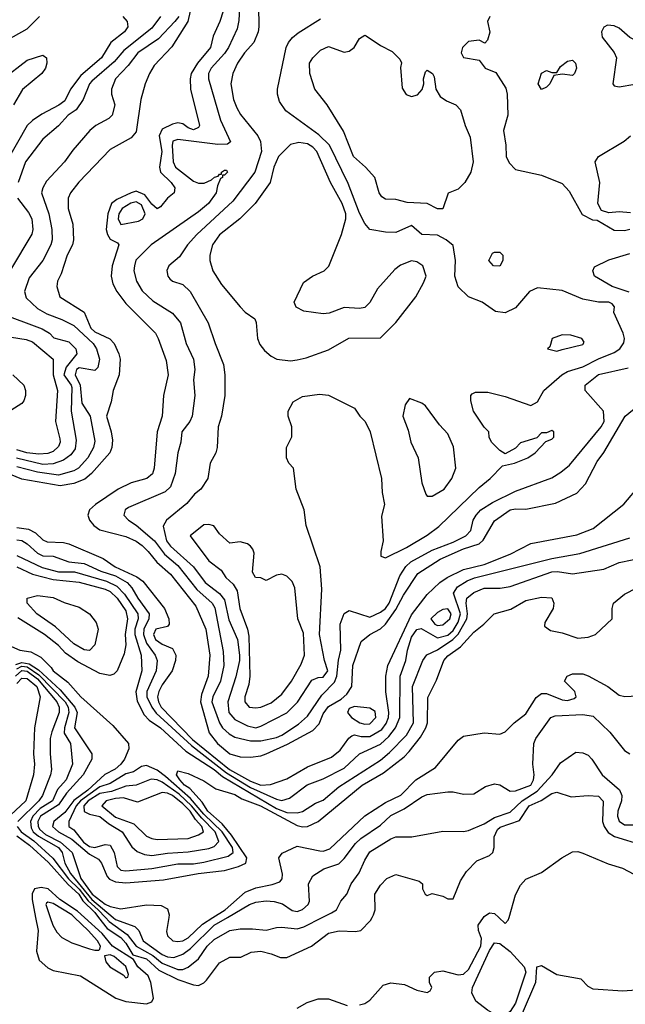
# Model space of a CAD drawing. Header units: inches. Extents: x 1793402 to 1900366, y 320852 to 470679.
# Tile 144 of 256: x 1814761 to 1817093, y 399666 to 403457. Entities that reach past the tile are written whole.
import ezdxf

# ---------------------------------------------------------------- set-up
doc = ezdxf.new("R2010")
doc.units = ezdxf.units.IN
doc.header["$MEASUREMENT"] = 0
doc.layers.add('B8319', color=7, linetype='Continuous')
doc.layers.add('B8410', color=7, linetype='Continuous')

msp = doc.modelspace()

# ---------------------------------------------------------------- linework, layer by layer
at = {"layer": 'B8319', "color": 4}
for points, elevation in [([(1814822.2, 400000), (1814831.8, 399950), (1814826, 399870), (1814836, 399836), (1814870, 399806), (1814890, 399796), (1814995.2, 399775.2), (1815131.3, 399690), (1815170, 399677.1), (1815250, 399668), (1815270, 399676), (1815277, 399690), (1815266.6, 399750), (1815255.6, 399775.6), (1815216.4, 399810), (1815198.9, 399838.9), (1815118.5, 399890), (1815078.5, 399938.5), (1815011.1, 400000)], 284), ([(1814878.6, 400000), (1814888.5, 399970), (1814904, 399944), (1814923.6, 399923.6), (1814962.3, 399902.3), (1815030, 399878.9), (1815050, 399874), (1815066, 399874), (1815070, 399878), (1815072.3, 399890), (1815060.4, 399910), (1815025, 399950), (1814972, 400000)], 288), ([(1815064.8, 400000), (1815097.7, 399957.7), (1815150, 399923.6), (1815170, 399901.5), (1815196.4, 399856.4), (1815250, 399840.6), (1815297.3, 399797.3), (1815370, 399761.3), (1815430, 399740.3), (1815450, 399738.4), (1815470, 399748), (1815481, 399759), (1815530, 399826), (1815570, 399846.8), (1815612.9, 399847.1), (1815652.9, 399867.1), (1815689.5, 399870.5), (1815730, 399860.7), (1815765.8, 399845.8), (1815790, 399845.5), (1815885.2, 399890), (1815950, 399939.3), (1815991.5, 399948.5), (1816053.8, 399946.2), (1816075.3, 399950), (1816111.5, 399988.5), (1816118, 400000)], 284), ([(1815091.4, 400000), (1815105.1, 399985.1), (1815175.2, 399935.2), (1815210, 399889.4), (1815273.6, 399853.6), (1815310, 399824.4), (1815370, 399800.2), (1815390, 399800.3), (1815410, 399808.5), (1815450, 399841.6), (1815483.5, 399890), (1815510, 399914.9), (1815570, 399950.4), (1815610, 399957), (1815657.1, 399957.1), (1815710, 399950.8), (1815750, 399962), (1815770, 399963), (1815830, 399957), (1815855.2, 399964.8), (1815925.9, 400000)], 288), ([(1815121.6, 400000), (1815130, 399992.9), (1815204.9, 399964.9), (1815219.3, 399950), (1815236.3, 399910), (1815310, 399857.6), (1815330, 399848.2), (1815354.1, 399845.9), (1815390, 399858.9), (1815419.1, 399880.9), (1815510, 399970.2), (1815560.8, 400000)], 292), ([(1815335.4, 400000), (1815326, 399946), (1815330.6, 399930), (1815350.4, 399910.4), (1815370, 399907.2), (1815390, 399910.3), (1815410, 399921.5), (1815464.9, 399975.1), (1815504.7, 400000)], 296), ([(1816070, 399664.2), (1816090, 399668.9), (1816110, 399682.4), (1816160.5, 399739.5), (1816190, 399748), (1816242.8, 399742.8), (1816290, 399720.7), (1816330, 399711.3), (1816342, 399718), (1816348.7, 399730), (1816339, 399750), (1816339, 399770), (1816358, 399790), (1816390, 399794.9), (1816450, 399779.5), (1816470, 399782.4), (1816490, 399800.5), (1816536.8, 399890), (1816539.3, 399919.3), (1816528.3, 399950), (1816527.1, 399970), (1816547.1, 400000)], 276), ([(1816606.4, 400000), (1816630, 399977.3), (1816642.7, 399990), (1816645.5, 400000)], 276), ([(1817170, 399722.9), (1817083.1, 399716.9), (1816970, 399724.8), (1816950, 399734.5), (1816922.9, 399762.9), (1816830, 399779.7), (1816770, 399814), (1816750.7, 399809.3), (1816747.6, 399750), (1816695.6, 399630)], 276), ([(1815830, 399650.8), (1815867.5, 399672.5), (1815910, 399687.3), (1815950, 399687.3), (1816021.6, 399661.6)], 276)]:
    msp.add_lwpolyline(points, dxfattribs=dict(at, elevation=elevation))
for points, elevation in [([(1816630, 399622.4), (1816590, 399628.2), (1816562.9, 399642.9), (1816518.2, 399678.2), (1816502, 399710), (1816505.4, 399730), (1816570, 399873), (1816590, 399903), (1816610, 399899.5), (1816650, 399868.7), (1816704, 399810), (1816710.2, 399790), (1816670.2, 399670), (1816650, 399637.6)], 272), ([(1815110, 399856.4), (1815087.9, 399852.1), (1815092.7, 399830), (1815108.2, 399810), (1815159.2, 399779.2), (1815170, 399768.2), (1815178, 399770), (1815179.6, 399780.4), (1815170, 399811.1), (1815124.5, 399850)], 288)]:
    msp.add_lwpolyline(points, close=True, dxfattribs=dict(at, elevation=elevation))
at = {"layer": 'B8410', "color": 4}
for points, elevation in [([(1815608.5, 403528.5), (1815605.5, 403454.5), (1815598, 403422), (1815564.9, 403350), (1815550, 403327), (1815498, 403270), (1815488.2, 403250), (1815488.2, 403230), (1815534.9, 403070), (1815573.4, 402986.6), (1815562, 402978), (1815523.9, 402976.1), (1815370, 402995.4), (1815350.4, 402989.6), (1815347.7, 402972.3), (1815351.8, 402910), (1815361.3, 402890), (1815430, 402835.8), (1815450, 402828.2), (1815471.7, 402828.3), (1815499.6, 402840.4), (1815511.3, 402851.3), (1815525.2, 402854.8), (1815530, 402862), (1815538, 402862), (1815538, 402870), (1815550, 402878), (1815558, 402878), (1815562, 402870), (1815550, 402858), (1815542, 402858), (1815542, 402850), (1815534.8, 402845.2), (1815523, 402817), (1815517.1, 402790), (1815488, 402750), (1815450, 402718), (1815267.7, 402590), (1815209, 402531), (1815203, 402510), (1815200.5, 402490), (1815210.4, 402450), (1815233.3, 402413.3), (1815274.2, 402374.2), (1815350, 402326.8), (1815380.5, 402290), (1815402, 402210), (1815430.4, 402150), (1815435.5, 402110), (1815430.6, 402070), (1815435.5, 402010), (1815424.9, 401930), (1815416.3, 401910), (1815384.9, 401870), (1815382, 401830), (1815370.5, 401789.5), (1815359.5, 401710), (1815341.7, 401658.3), (1815321.1, 401638.9), (1815180.7, 401579.3), (1815167.3, 401570), (1815162.8, 401550), (1815180.7, 401530), (1815210, 401510.4), (1815280.3, 401450), (1815318.8, 401398.8), (1815370, 401356), (1815443.7, 401263.7), (1815502, 401210), (1815512.1, 401192.1), (1815544.2, 401024.2), (1815547.6, 400970), (1815533.8, 400910), (1815504.7, 400850), (1815500.7, 400830), (1815530.2, 400750.2), (1815542, 400730), (1815567.3, 400707.3), (1815590, 400694.9), (1815650, 400680.9), (1815690, 400680.3), (1815750, 400693.4), (1815770, 400702.3), (1815835.3, 400744.7), (1815870, 400775.8), (1815924, 400856), (1815973.2, 400906.8), (1815982.5, 400930), (1815988.7, 400991.3), (1815998.3, 401030), (1815995.1, 401130), (1816010, 401171), (1816030, 401182.8), (1816110, 401157.1), (1816150, 401175.3), (1816170, 401190.4), (1816184, 401210), (1816224.7, 401315.3), (1816247.9, 401352.1), (1816267.3, 401370), (1816350, 401414), (1816430, 401444.9), (1816479.5, 401470), (1816498.7, 401490), (1816507.6, 401530), (1816518.4, 401550), (1816537, 401570), (1816581.5, 401598.5), (1816670, 401642.4), (1816810, 401693), (1816844.9, 401715.1), (1816877.7, 401742.3), (1817000.7, 401890), (1817011.5, 401910), (1817009.4, 401949.4), (1816939, 402030), (1816939, 402050), (1816990, 402090.4), (1817103.6, 402116.4)], 328), ([(1813484.2, 403510), (1813467.4, 403430), (1813470.3, 403390.3), (1813488.9, 403348.9), (1813506.3, 403326.3), (1813590, 403248.2), (1813673.4, 403190), (1813708, 403150), (1813770, 403102.4), (1813820.9, 403079.1), (1813870, 403066.4), (1813890, 403066.4), (1813930, 403076.4), (1813985.3, 403114.7), (1814046.6, 403170), (1814110, 403197.6), (1814170, 403208.8), (1814262.9, 403217.1), (1814390, 403239.5), (1814437.4, 403262.6), (1814610, 403322), (1814790, 403422.4), (1814836.9, 403470)], 304), ([(1815418, 403490), (1815409, 403450), (1815346.7, 403353.3), (1815279.5, 403280.5), (1815261.6, 403250), (1815243.8, 403210), (1815228.2, 403150), (1815210, 403025.2), (1815190, 403002.7), (1815110, 402957.2), (1814988.7, 402831.3), (1814956.3, 402790), (1814947.7, 402770), (1814948.2, 402730), (1814966, 402670), (1814968.4, 402610), (1814964.4, 402590), (1814944.4, 402550), (1814921.3, 402478.7), (1814907.3, 402450), (1814904, 402430), (1814916, 402390), (1815010, 402330.5), (1815035.2, 402270), (1815050, 402255.2), (1815108, 402228), (1815124.4, 402210), (1815142.4, 402170), (1815148.4, 402150), (1815143.8, 402090), (1815121.3, 402030), (1815114, 401986), (1815094.9, 401930), (1815114, 401870), (1815118.3, 401838.3), (1815116, 401810), (1815108.8, 401790), (1815038, 401710), (1815012.4, 401687.6), (1814969.3, 401670.7), (1814917.6, 401662.4), (1814770, 401687.6), (1814650, 401737.3)], 316), ([(1815544.9, 403490), (1815532.4, 403450), (1815506.3, 403393.7), (1815495.3, 403350), (1815446.3, 403290), (1815421.5, 403250), (1815417.4, 403230), (1815418.4, 403190), (1815453, 403050), (1815450, 403042), (1815430, 403033.2), (1815410, 403040.9), (1815390, 403056), (1815370, 403059.6), (1815350, 403055.1), (1815310, 403036.3), (1815298.2, 403010), (1815308.2, 402950), (1815299.6, 402890), (1815303.7, 402870), (1815344.9, 402830), (1815359.1, 402810), (1815356, 402790), (1815330.5, 402769.5), (1815303, 402737), (1815290, 402729.3), (1815270, 402747), (1815243.2, 402783.2), (1815210, 402796.8), (1815190, 402790.8), (1815134.7, 402765.3), (1815114.9, 402750), (1815100.7, 402710), (1815094.7, 402650), (1815098.9, 402630), (1815110, 402612.7), (1815137.5, 402597.5), (1815142.8, 402590), (1815117.6, 402510), (1815114, 402470), (1815119.9, 402439.9), (1815135.5, 402410), (1815170, 402364.9), (1815283.8, 402250), (1815294.9, 402230), (1815324.7, 402144.7), (1815332.7, 402090), (1815315.5, 402010), (1815310.4, 401930), (1815290.5, 401870), (1815278.4, 401730), (1815272, 401708), (1815251, 401690), (1815190, 401673.3), (1815140.7, 401650), (1815053, 401590), (1815030.6, 401570), (1815023.8, 401550), (1815030.5, 401530), (1815046.4, 401510), (1815070, 401492.4), (1815170, 401467.2), (1815210, 401448.8), (1815232.5, 401432.5), (1815256.5, 401410), (1815288.7, 401368.7), (1815341.7, 401321.7), (1815439.3, 401199.3), (1815478.3, 401110), (1815492.9, 401010), (1815487.2, 400930), (1815460.7, 400859.3), (1815457.7, 400830), (1815491.3, 400711.3), (1815522.6, 400670), (1815570, 400630.4), (1815610, 400618.4), (1815650, 400617), (1815690, 400622.7), (1815710, 400630.2), (1815792.2, 400667.8), (1815890, 400720.3), (1815914, 400746), (1815930, 400784), (1815950, 400812.2), (1815999.7, 400840.3), (1816020.5, 400859.5), (1816039.5, 400890), (1816044.2, 400970), (1816076.6, 401063.4), (1816109.3, 401090), (1816150, 401111.7), (1816170, 401130.3), (1816210, 401186.3), (1816238.6, 401241.4), (1816294.8, 401325.2), (1816380.5, 401379.5), (1816470, 401419.7), (1816530, 401439.5), (1816546.5, 401453.5), (1816590, 401527.7), (1816649.2, 401570), (1816670, 401574), (1816710, 401572.7), (1816823.9, 401596.1), (1816906, 401634), (1816939.5, 401670), (1816984.6, 401755.4), (1817010, 401790.6), (1817092.3, 401930), (1817190, 402010.6)], 324), ([(1815681.3, 403510), (1815682.4, 403430), (1815679.3, 403410), (1815662.4, 403370), (1815626.4, 403330), (1815600.3, 403290), (1815582.4, 403250), (1815574.4, 403210), (1815584.9, 403150), (1815597.7, 403117.7), (1815611.9, 403091.9), (1815678, 403010), (1815688.5, 402988.5), (1815692, 402950), (1815667, 402870), (1815581.8, 402758.2), (1815443.8, 402630), (1815407.7, 402590), (1815376.1, 402543.9), (1815336, 402510), (1815327.9, 402492.1), (1815331, 402470), (1815339.8, 402459.8), (1815350, 402451), (1815390, 402437.3), (1815417.3, 402410), (1815487.3, 402290), (1815513.4, 402210), (1815546, 402130), (1815550.7, 402090), (1815550.8, 402010), (1815538.8, 401930), (1815526, 401890), (1815521, 401810), (1815516, 401790), (1815494.8, 401750), (1815486, 401690), (1815458.8, 401650), (1815434.8, 401630), (1815405.3, 401594.7), (1815326.8, 401530), (1815313.2, 401506.8), (1815326.9, 401450), (1815341.7, 401430), (1815431, 401351), (1815475.8, 401290), (1815530, 401247.2), (1815550, 401223), (1815566, 401146), (1815599.6, 401070), (1815607.7, 401010), (1815607.7, 400990), (1815593.5, 400926.5), (1815562.6, 400830), (1815566.3, 400790), (1815590, 400763.1), (1815638.2, 400738.2), (1815670, 400730.3), (1815690, 400736.5), (1815790, 400787.7), (1815831, 400829), (1815886.6, 400913.4), (1815910, 400923.7), (1815930, 400926), (1815947.6, 400950), (1815934.3, 400990), (1815915.6, 401090), (1815924.5, 401264.5), (1815918, 401350), (1815863.7, 401510), (1815856, 401570), (1815825.2, 401650), (1815815.3, 401730), (1815798, 401750), (1815788.7, 401770), (1815789, 401810), (1815808.9, 401851.1), (1815809, 401890), (1815795.3, 401930), (1815795.3, 401950), (1815813.6, 401986.4), (1815850, 402006), (1815915.3, 402015.3), (1815950, 402011.3), (1816050, 401962), (1816071.3, 401930), (1816091, 401910), (1816110.8, 401870), (1816154.8, 401690), (1816156.9, 401636.9), (1816166, 401590), (1816154.4, 401545.6), (1816161, 401450), (1816151.3, 401410), (1816152, 401392), (1816170, 401384.7), (1816250, 401424.4), (1816330, 401472.4), (1816374.8, 401505.2), (1816530, 401656.3), (1816573.2, 401690), (1816620.2, 401739.8), (1816666, 401750), (1816718, 401770), (1816746, 401790), (1816787.3, 401832.7), (1816810, 401842), (1816818, 401850), (1816818, 401870), (1816810, 401875.3), (1816790, 401866), (1816770, 401866), (1816752.7, 401847.3), (1816690, 401828), (1816670, 401808), (1816630, 401786), (1816610, 401798), (1816578, 401830), (1816568.7, 401850), (1816568, 401870), (1816550, 401888), (1816508.7, 401950), (1816498, 401990), (1816498, 402010), (1816503.1, 402016.9), (1816516.4, 402023.6), (1816563.6, 402023.6), (1816630, 402006), (1816730, 401971.3), (1816754.6, 401985.4), (1816779, 402030), (1816849.2, 402090), (1816870, 402102.4), (1816930, 402121.1), (1816990, 402152), (1817050, 402175.5), (1817072.7, 402190), (1817087.2, 402212.8), (1817089.5, 402230), (1817084.5, 402250), (1817049.5, 402330), (1817052.1, 402352.1), (1817043.2, 402363.2), (1817030, 402369.3), (1816990, 402369.6), (1816930, 402380.9), (1816850, 402414.5), (1816755.3, 402424.7), (1816724.7, 402410), (1816670, 402348), (1816630, 402328.7), (1816593.6, 402333.6), (1816542, 402370), (1816489, 402390), (1816450, 402429), (1816436.2, 402470), (1816439.7, 402530), (1816430, 402588), (1816404, 402610), (1816370, 402627.3), (1816309.7, 402629.7), (1816270, 402665.2), (1816210, 402638), (1816170, 402639.5), (1816110, 402649.3), (1816090, 402672.7), (1816070, 402712.7), (1816026.3, 402826.3), (1815953.5, 402973.5), (1815913.6, 403013.6), (1815786.6, 403106.6), (1815762, 403142), (1815754.5, 403170), (1815754.5, 403190), (1815787.3, 403350), (1815796.2, 403370), (1815811.1, 403388.9), (1815833.4, 403406.6), (1815919.1, 403460.9)], 332), ([(1815158.8, 403470), (1815174.8, 403450), (1815177.3, 403430), (1815164.9, 403410), (1815112.4, 403370), (1815076.5, 403310), (1814997, 403243), (1814956.9, 403190), (1814935.2, 403144.8), (1814912.4, 403127.6), (1814846.1, 403093.9), (1814810, 403069.6), (1814790, 403049.5), (1814710.3, 402910)], 304), ([(1815373.4, 403470), (1815358.9, 403450), (1815296.1, 403383.9), (1815216.4, 403330), (1815179.2, 403280.8), (1815130.7, 403230), (1815114.8, 403190), (1815114.8, 403170), (1815127.3, 403130), (1815117.3, 403090), (1815103.8, 403076.2), (1815054.8, 403050), (1815030.7, 403030), (1814965.5, 402954.5), (1814933.4, 402910), (1814864.7, 402835.3), (1814850.6, 402810), (1814845.5, 402790), (1814874, 402710), (1814884.9, 402650), (1814886.4, 402610), (1814881.6, 402590), (1814850.3, 402529.7), (1814797.3, 402462.7), (1814779.1, 402410), (1814786.6, 402386.6), (1814830, 402345.5), (1814865.1, 402325.1), (1814923.4, 402303.4), (1814970, 402279.3), (1815044.4, 402210), (1815056.4, 402190), (1815068.4, 402150), (1815062.5, 402117.5), (1815050, 402106), (1814990, 402116.1), (1814979.5, 402110), (1814974.9, 402090), (1814994.2, 402050), (1815000.6, 401980.6), (1815032.2, 401930), (1815050, 401834), (1815046, 401810), (1815023.1, 401770), (1814988, 401730), (1814970, 401719.7), (1814910, 401703.9), (1814830, 401714.6), (1814750, 401735.7)], 312), ([(1815303.8, 403470), (1815270, 403424.2), (1815161.7, 403338.3), (1815125.3, 403294.7), (1815039.3, 403220.7), (1815030.4, 403210), (1815005.5, 403150), (1814978, 403110), (1814947.7, 403090), (1814910, 403049.2), (1814850, 402997.2), (1814783, 402910), (1814755.5, 402830)], 308), ([(1816572, 403470), (1816562, 403450), (1816571.1, 403408.9), (1816562, 403378), (1816552.7, 403367.3), (1816530, 403379), (1816490, 403373.2), (1816466.8, 403350), (1816460.7, 403330), (1816470, 403311.3), (1816530, 403302), (1816554, 403270), (1816594.4, 403254.4), (1816633.7, 403193.7), (1816638.8, 403170), (1816641, 403090), (1816624.7, 403030), (1816633.7, 402973.7), (1816634.8, 402930), (1816645.5, 402905.5), (1816670, 402881), (1816770, 402858.8), (1816850, 402826), (1816876.8, 402796.8), (1816927.5, 402707.5), (1816967.1, 402687.1), (1816984.7, 402684.7), (1817050, 402646.8), (1817090, 402645.5), (1817110, 402650.8)], 332), ([(1814693.3, 403226.7), (1814790, 403301.6), (1814850, 403321), (1814864.7, 403310), (1814866, 403290), (1814861, 403270), (1814846.8, 403250), (1814772, 403188), (1814737, 403130)], 296), ([(1817113.8, 402713.8), (1817070, 402718), (1817030, 402714), (1817002, 402722), (1816988, 402750), (1816995.1, 402830), (1816977.2, 402910), (1816989.4, 402930.6), (1817089.2, 402990), (1817113.2, 403010)], 332), ([(1814753, 402770), (1814795.2, 402715.2), (1814808.4, 402690), (1814812.4, 402650), (1814808.5, 402631.5), (1814725.7, 402494.3)], 308), ([(1817108, 402408), (1817042.7, 402430), (1816974, 402470), (1816968.7, 402490), (1816974, 402506), (1817030, 402533), (1817110, 402557.3)], 328), ([(1814678.8, 402330), (1814847.1, 402267.1), (1814876.3, 402250), (1814892.5, 402232.5), (1814950, 402216.4), (1814977.1, 402190), (1814981.6, 402170), (1814940.1, 402119.9), (1814931.3, 402090), (1814959.7, 402050), (1814961.3, 402041.3), (1814959, 401950), (1814978.7, 401838.7), (1814974.8, 401805.2), (1814958, 401782), (1814930, 401761.7), (1814890, 401746.6), (1814850, 401744.6), (1814748.7, 401768.7)], 308), ([(1814730, 402235.3), (1814785.7, 402225.7), (1814810, 402216.4), (1814890.6, 402150), (1814890.2, 402090), (1814906.7, 402030), (1814898.7, 401910), (1814916.1, 401843.9), (1814917.6, 401830), (1814910, 401813.2), (1814890, 401795.1), (1814870, 401787.3), (1814835.2, 401784.8), (1814789.2, 401790), (1814750, 401801.2)], 304), ([(1814734.8, 402090), (1814777.3, 402050), (1814784, 402030), (1814784, 402010), (1814777.3, 401990), (1814770, 401979), (1814702.8, 401937.2)], 296), ([(1814750, 401502), (1814795, 401495), (1814821.8, 401481.8), (1814850, 401454.9), (1814866.6, 401446.6), (1814930, 401443.7), (1814950, 401438.4), (1815082, 401382), (1815128.5, 401350), (1815212.4, 401312.4), (1815234.9, 401294.9), (1815318.4, 401190), (1815335.8, 401150), (1815337.1, 401130), (1815330, 401120.9), (1815286, 401110), (1815275.8, 401090), (1815284.6, 401070), (1815310, 401052.4), (1815350, 401036.3), (1815363, 401010), (1815361.6, 400990), (1815348.4, 400950), (1815310, 400896.2), (1815297.4, 400870), (1815291.7, 400850), (1815295.2, 400830), (1815305.4, 400810), (1815426.2, 400686.2), (1815568.8, 400570), (1815650, 400524.5), (1815690, 400509.4), (1815727.3, 400512.7), (1815790, 400534), (1815870, 400580.3), (1815962.2, 400617.8), (1815995.6, 400644.4), (1816028.8, 400691.2), (1816040.6, 400699.4), (1816050, 400703.7), (1816076.5, 400696.5), (1816110, 400697.3), (1816155.5, 400724.5), (1816172.7, 400747.3), (1816181.6, 400770), (1816183.2, 400790), (1816171, 400869), (1816170.9, 400930), (1816179.1, 400970), (1816270, 401165.5), (1816330, 401244.4), (1816378.4, 401290), (1816407.3, 401310), (1816470, 401339.7), (1816550, 401359.7), (1816650, 401398.9), (1816730, 401440.3), (1816906.3, 401473.7), (1816970, 401497.6), (1817087.7, 401592.3), (1817150, 401666)], 316), ([(1814750, 401454), (1814770, 401451.7), (1814790, 401439.5), (1814830, 401403.1), (1814850, 401393.1), (1814890, 401391.5), (1814950, 401370.2), (1815010, 401363.2), (1815074.1, 401334.1), (1815130, 401315.2), (1815175.3, 401290), (1815193.4, 401270), (1815215.6, 401230), (1815259.6, 401170), (1815258.2, 401150), (1815238.9, 401110), (1815237.7, 401090), (1815250, 401057), (1815282.6, 401010), (1815290.3, 400990), (1815286.3, 400950), (1815251.3, 400870), (1815250.2, 400850), (1815270.2, 400810), (1815287.2, 400787.2), (1815422.2, 400662.1), (1815557.6, 400557.6), (1815650, 400501.2), (1815750, 400455.2), (1815770, 400450.3), (1815800.4, 400459.6), (1815868.7, 400511.3), (1815930, 400534), (1816010, 400574.9), (1816070, 400630.4), (1816150, 400667.2), (1816182.5, 400697.5), (1816208.9, 400731.1), (1816225.4, 400770), (1816226.6, 400930), (1816248.2, 400990), (1816254.8, 401030), (1816270, 401079.1), (1816290, 401108.5), (1816307.6, 401112.4), (1816370, 401076.9), (1816410, 401087.9), (1816430, 401105.6), (1816450, 401137.4), (1816458.6, 401170), (1816431.1, 401248.9), (1816447.1, 401272.9), (1816484, 401296), (1816512.5, 401307.5), (1816810, 401383.1), (1816918.6, 401401.4), (1817110, 401462)], 312), ([(1814750, 401394.6), (1814847.5, 401347.5), (1814910, 401331.3), (1814971.6, 401331.6), (1815094.8, 401294.8), (1815135.5, 401275.5), (1815165, 401245), (1815215.5, 401170), (1815217.6, 401150), (1815204.5, 401110), (1815204.5, 401090), (1815228.8, 401010), (1815231.8, 400950), (1815208.7, 400868.7), (1815213.5, 400833.5), (1815240.5, 400780.5), (1815259.5, 400759.5), (1815303, 400730), (1815400.4, 400640.4), (1815510, 400570.1), (1815542.6, 400542.6), (1815750, 400420.1), (1815790, 400404.1), (1815830, 400402.6), (1815850, 400408.5), (1815900.1, 400439.9), (1815930, 400452.4), (1815990, 400503.7), (1816150, 400605.7), (1816184.9, 400635.1), (1816250, 400702.4), (1816278, 400750), (1816274.3, 400890), (1816313.3, 400990), (1816328.3, 401011.7), (1816370, 401031.3), (1816429, 401071), (1816449, 401091), (1816482.4, 401150), (1816485.6, 401170), (1816479.8, 401210), (1816482.4, 401230), (1816510, 401252), (1816550, 401268.5), (1816611.4, 401268.6), (1816650, 401275.3), (1816810, 401331.5), (1816832.7, 401332.7), (1816890, 401323.8), (1817010, 401341.6), (1817070, 401367.7), (1817170, 401388.2)], 308), ([(1814750.6, 401350), (1814810, 401322.6), (1814890, 401302), (1814990, 401291.8), (1815090, 401264.7), (1815110, 401255), (1815136.5, 401230), (1815170, 401181.6), (1815176.9, 401150), (1815167.3, 401090), (1815170.2, 401049.8), (1815164, 401016), (1815136.3, 400950), (1815123.4, 400936.6), (1815108.6, 400931.4), (1815070, 400939.8), (1814984.6, 400984.6), (1814938, 401018), (1814910, 401047.8), (1814856.9, 401090), (1814754.5, 401154.5)], 304), ([(1814730, 401044), (1814762, 401030), (1814803.7, 401023.7), (1814842.9, 401002.9), (1814882.9, 400962.9), (1814890.4, 400950), (1814946, 400906), (1814996, 400850), (1815119.4, 400739.4), (1815180.7, 400670), (1815182, 400650), (1815164.4, 400610), (1815150.4, 400590), (1815129.3, 400570.7), (1815088.7, 400551.3), (1815023.5, 400490), (1814970, 400450.5), (1814935.4, 400404.6), (1814892.3, 400370), (1814887.7, 400350), (1814910.2, 400330), (1814962.2, 400302.2), (1815030, 400244.1), (1815065.2, 400225.2), (1815076.5, 400210), (1815098, 400158), (1815107.3, 400147.3), (1815130, 400137.3), (1815170, 400133.6), (1815314.3, 400145.7), (1815448.7, 400170), (1815550, 400181.1), (1815603.6, 400196.4), (1815631.6, 400210), (1815636, 400230), (1815577.4, 400317.4), (1815541.2, 400361.2), (1815486.1, 400410), (1815463.7, 400443.7), (1815416.6, 400496.6), (1815396.2, 400510), (1815377.6, 400530), (1815365.1, 400550), (1815370, 400564.7), (1815410, 400554.4), (1815470, 400526), (1815515.8, 400495.8), (1815590, 400474), (1815617.1, 400457.1), (1815688.2, 400430), (1815830, 400354.7), (1815850, 400349.3), (1815870, 400350.3), (1815910, 400370.4), (1816080.5, 400510), (1816162.3, 400557.7), (1816241.1, 400618.9), (1816260.3, 400639.7), (1816304.9, 400695.1), (1816324.8, 400730), (1816330.9, 400750), (1816332.3, 400847.7), (1816365.8, 400914.2), (1816394.5, 400990), (1816410, 401007.7), (1816458, 401042), (1816510, 401098.8), (1816548.7, 401130), (1816588, 401170), (1816652.3, 401187.7), (1816710, 401220.7), (1816770, 401234), (1816810, 401231), (1816818, 401210), (1816816, 401190), (1816783.6, 401136.4), (1816782, 401122), (1816804.7, 401104.7), (1816850, 401096), (1816910, 401076.3), (1816950, 401079.1), (1816979, 401090), (1817042, 401150), (1817042, 401190), (1817048, 401210), (1817090, 401244.7), (1817138, 401270)], 304), ([(1814745.7, 400974.3), (1814770, 400982.3), (1814797.4, 400977.4), (1814833.9, 400954), (1814916.6, 400876.6), (1814974.1, 400810), (1814982.2, 400790), (1814972.2, 400730), (1815039.5, 400630), (1815039.5, 400610), (1815006, 400550), (1814941.4, 400478.6), (1814910, 400433.5), (1814840.9, 400390), (1814830.8, 400370), (1814832, 400350), (1814838.6, 400338.6), (1814860.1, 400320.1), (1814918.2, 400290), (1814963, 400250), (1814996.3, 400150), (1815040.4, 400090), (1815090, 400051.8), (1815110, 400042.3), (1815150, 400033.4), (1815250, 400048.7), (1815306.2, 400046.2), (1815330, 400034), (1815337.1, 400010), (1815335.4, 400000)], 296), ([(1814744.9, 400930), (1814770, 400951.3), (1814790, 400948.4), (1814830, 400919.3), (1814904.4, 400830), (1814913.4, 400810), (1814912.6, 400790), (1814884.3, 400715.7), (1814879, 400690), (1814878, 400630), (1814883.1, 400570), (1814879.5, 400550), (1814848.8, 400470), (1814835.2, 400450), (1814753.7, 400370)], 288), ([(1814750, 400958.3), (1814770, 400967.3), (1814790, 400964.9), (1814834.8, 400934.8), (1814936.8, 400830), (1814947.3, 400810), (1814950.2, 400790), (1814933.2, 400730), (1814931.8, 400710), (1814956.4, 400670), (1814964.4, 400590), (1814939.5, 400530), (1814907, 400493), (1814887.6, 400450), (1814840.5, 400419.5), (1814812.3, 400390), (1814802.7, 400370), (1814805.4, 400345.4), (1814812.7, 400330), (1814833.2, 400313.2), (1814911.1, 400270), (1814924.9, 400250), (1814934.4, 400210), (1814956.8, 400170), (1815038.6, 400070), (1815121.6, 400000)], 292), ([(1815504.7, 400000), (1815552.4, 400030), (1815630, 400098), (1815670, 400114.9), (1815733.1, 400126.9), (1815762.4, 400137.6), (1815771.3, 400148.7), (1815773.1, 400166.9), (1815759.3, 400230), (1815772.3, 400247.7), (1815830, 400274.9), (1815917.1, 400257.1), (1815930, 400256.1), (1815955.8, 400264.2), (1816090, 400391.7), (1816170, 400443.2), (1816228.9, 400471.1), (1816286.3, 400530), (1816362.6, 400577.4), (1816450, 400682.8), (1816470, 400698.8), (1816550, 400710.6), (1816610, 400706), (1816630, 400714.8), (1816665.2, 400750), (1816710, 400784), (1816750, 400846.8), (1816770, 400863), (1816790, 400862.4), (1816850, 400838), (1816870, 400835.3), (1816896.8, 400843.2), (1816904.5, 400850), (1816898.4, 400870), (1816859.5, 400910), (1816869.3, 400930), (1816890, 400938.4), (1816930, 400938.4), (1816950, 400930.4), (1817026, 400890), (1817070, 400856), (1817090.9, 400850.9), (1817165.6, 400854.4)], 296), ([(1814750, 400900.9), (1814770, 400922), (1814790, 400920.2), (1814827.4, 400890), (1814840.3, 400850), (1814818.4, 400730), (1814814, 400630), (1814818.7, 400590), (1814814.4, 400550), (1814784.2, 400450), (1814726.4, 400393.6)], 284), ([(1815560.8, 400000), (1815646, 400050), (1815670, 400059.5), (1815710, 400064.9), (1815741.3, 400061.3), (1815773.3, 400053.3), (1815810, 400026.7), (1815830, 400023.1), (1815850, 400030.4), (1815872, 400050), (1815876.6, 400063.4), (1815873.2, 400130), (1815890, 400161), (1815932.5, 400187.5), (1815990, 400207.3), (1816010, 400226.8), (1816054.3, 400285.7), (1816075.2, 400304.8), (1816150, 400355.5), (1816190, 400392.4), (1816241.5, 400418.5), (1816310, 400464.9), (1816330, 400473.4), (1816410, 400484), (1816430, 400484), (1816470, 400474.8), (1816510, 400476), (1816555.1, 400504.9), (1816590, 400514.8), (1816610.5, 400510.5), (1816650, 400486.8), (1816670, 400487.7), (1816729.3, 400510), (1816739.7, 400530), (1816742, 400550), (1816737.6, 400590), (1816741.2, 400670), (1816749.3, 400690), (1816806.6, 400770), (1816823.3, 400776.7), (1816930, 400781.6), (1816970, 400774.8), (1817033.2, 400713.2), (1817090, 400642.8), (1817110, 400631)], 292), ([(1815925.9, 400000), (1815962, 400018), (1815981.2, 400030), (1815997.5, 400062.5), (1816021.2, 400090), (1816037, 400130), (1816068.3, 400171.7), (1816090, 400221), (1816110, 400252.7), (1816190, 400302.8), (1816210, 400310.6), (1816270.9, 400310.9), (1816390, 400333), (1816470, 400330.8), (1816490, 400334.8), (1816550, 400360.5), (1816590, 400385.2), (1816650, 400405.2), (1816696, 400450), (1816753.6, 400486.4), (1816811.3, 400550), (1816844.2, 400595.8), (1816903.2, 400636.8), (1816930, 400634.8), (1816950, 400624.7), (1816964.7, 400610), (1817004, 400550), (1817071.4, 400491.4), (1817080.3, 400470), (1817078.7, 400450), (1817064.6, 400410), (1817063.7, 400390), (1817070, 400371), (1817090, 400357.1), (1817130, 400356.4)], 288), ([(1816118, 400000), (1816123.7, 400010), (1816129.5, 400030), (1816129.3, 400090), (1816150, 400124.7), (1816175.3, 400150), (1816210, 400166), (1816299.8, 400139.8), (1816312, 400130), (1816312, 400110), (1816322, 400090), (1816330, 400084.7), (1816350, 400092), (1816390, 400082), (1816410, 400072), (1816430, 400072), (1816458.7, 400141.3), (1816482.3, 400177.7), (1816522, 400218), (1816570, 400238.4), (1816582.9, 400250), (1816588.2, 400270), (1816588.8, 400311.2), (1816601.2, 400338.8), (1816611.8, 400348.2), (1816685.8, 400374.2), (1816723.5, 400430), (1816769.8, 400450.2), (1816810, 400477.3), (1816830, 400482.8), (1816885.2, 400465.2), (1816950.5, 400470.5), (1816990, 400466.8), (1817007.5, 400447.5), (1817005.7, 400370), (1817011.8, 400350), (1817027.3, 400327.3), (1817052.1, 400312.1), (1817161.2, 400278.8)], 284), ([(1814751.8, 400350), (1814767.3, 400330), (1814815, 400295), (1814888.3, 400228.3), (1814949.5, 400149.5), (1814990, 400109.6), (1815024.5, 400064.5), (1815063.8, 400030), (1815091.4, 400000)], 288), ([(1814750, 400315), (1814798.8, 400278.8), (1814871.9, 400211.9), (1814947.4, 400127.4), (1814988.4, 400090), (1815004, 400064), (1815050, 400019), (1815064.8, 400000)], 284), ([(1816645.5, 400000), (1816670, 400086.8), (1816690, 400124.9), (1816710, 400148), (1816770, 400173.4), (1816849.3, 400230), (1816890, 400252.4), (1816910, 400254), (1816930, 400248.2), (1817027.1, 400207.1), (1817082, 400190), (1817170, 400143.7)], 276), ([(1815011.1, 400000), (1814984.4, 400024.4), (1814916.2, 400070), (1814870.9, 400110.9), (1814844.1, 400115.9), (1814818.4, 400110), (1814809.3, 400090.7), (1814808.6, 400070), (1814822.2, 400000)], 284), ([(1814972, 400000), (1814961.4, 400010), (1814890, 400053.5), (1814870, 400059.3), (1814864.7, 400055.3), (1814862, 400050), (1814878.6, 400000)], 288), ([(1816547.1, 400000), (1816550, 400004.4), (1816570, 400018.7), (1816590, 400015.8), (1816606.4, 400000)], 276)]:
    msp.add_lwpolyline(points, dxfattribs=dict(at, elevation=elevation))
for points, elevation in [([(1817024, 403436), (1817010, 403428), (1817001, 403410), (1817004, 403390), (1817050.7, 403330.7), (1817058.8, 403310), (1817044.7, 403210), (1817050, 403202), (1817070, 403198.8), (1817130, 403208.4), (1817230, 403228.7), (1817290, 403232.7), (1817350, 403254), (1817370, 403256), (1817392.7, 403267.3), (1817394, 403290), (1817379, 403310), (1817315.3, 403350), (1817270, 403358.7), (1817183.3, 403363.3), (1817149.5, 403369.5), (1817110, 403389), (1817070, 403424), (1817050, 403433.2)], 336), ([(1816270, 403161.5), (1816292.7, 403167.3), (1816311.1, 403188.9), (1816316.9, 403210), (1816315.6, 403230), (1816323.6, 403256.4), (1816330, 403262.8), (1816350.5, 403250.5), (1816356.7, 403236.7), (1816363.8, 403190), (1816380.9, 403160.9), (1816404.4, 403144.4), (1816441, 403130), (1816458, 403110), (1816476, 403050), (1816495.3, 403004.7), (1816507.7, 402910), (1816498.8, 402870), (1816474.8, 402830), (1816450, 402805.2), (1816410.8, 402789.2), (1816390, 402729.2), (1816370, 402729.3), (1816330, 402749.6), (1816253.1, 402753.1), (1816210, 402764.5), (1816170, 402766.6), (1816155.1, 402775.1), (1816146, 402790), (1816129.3, 402850), (1816093.2, 402890), (1816047, 402930), (1816007.6, 403027.6), (1815945.2, 403130), (1815897.2, 403190), (1815879, 403250), (1815877.2, 403290), (1815889.4, 403310.6), (1815920.1, 403339.9), (1815950, 403354), (1816010, 403331.6), (1816030, 403336.5), (1816049.6, 403350), (1816070, 403384.7), (1816090, 403398), (1816095.3, 403395.3), (1816150, 403358), (1816195.3, 403335.3), (1816225.4, 403305.4), (1816231, 403291), (1816227.1, 403272.9), (1816233.5, 403193.5), (1816249.1, 403169.1)], 328), ([(1816890, 403242), (1816850, 403248), (1816818, 403242), (1816802, 403210), (1816790, 403198), (1816770, 403189), (1816758, 403210), (1816770, 403251), (1816790, 403262), (1816810, 403254), (1816830, 403254), (1816843.1, 403276.9), (1816870, 403298), (1816890, 403302), (1816902, 403290), (1816904.7, 403270), (1816898, 403250)], 332), ([(1815835.5, 402984.5), (1815803.8, 402976.2), (1815757.3, 402930), (1815739.3, 402890), (1815725.5, 402830), (1815668, 402750), (1815609, 402691), (1815530, 402629.3), (1815503.8, 402590), (1815493.4, 402550), (1815493.4, 402530), (1815504.9, 402490), (1815538, 402438), (1815610, 402351), (1815630, 402331), (1815666, 402306), (1815671.3, 402291.3), (1815677.3, 402230), (1815686, 402206), (1815703.8, 402183.8), (1815730, 402161), (1815750.7, 402150.7), (1815804, 402144), (1815830, 402147.3), (1815864.8, 402155.2), (1815950, 402186), (1816028.9, 402231.1), (1816150, 402232), (1816210, 402291), (1816286, 402390), (1816316.6, 402443.4), (1816326, 402470), (1816314, 402510), (1816290, 402525.2), (1816270, 402529.2), (1816227.9, 402512.1), (1816205.2, 402494.8), (1816138.5, 402421.5), (1816110, 402368), (1816090.7, 402349.3), (1816070, 402345.2), (1816010, 402349.2), (1815952.5, 402327.5), (1815930, 402324.5), (1815855.1, 402335.1), (1815826, 402350), (1815818, 402370), (1815854.5, 402445.5), (1815889, 402470), (1815934, 402490), (1815951.5, 402508.5), (1816000.9, 402630), (1816017.6, 402690), (1816016.9, 402710), (1816003.1, 402750), (1815957.4, 402830), (1815905.1, 402950), (1815890, 402967), (1815870, 402979.6)], 336), ([(1815210, 402756.1), (1815188.8, 402751.2), (1815155.3, 402730), (1815142.7, 402710), (1815140.3, 402690), (1815150, 402668.9), (1815218.1, 402681.9), (1815235.8, 402690), (1815243.8, 402710), (1815230, 402744)], 328), ([(1816610, 402508.7), (1816586, 402510), (1816568, 402530), (1816582, 402558), (1816590, 402562), (1816610, 402562), (1816622, 402550), (1816622, 402530)], 328), ([(1816850, 402244), (1816812, 402230), (1816802, 402198), (1816794, 402190), (1816830, 402181), (1816850, 402186.8), (1816930, 402206.8), (1816935.3, 402215.3), (1816926, 402230), (1816883.1, 402243.1)], 336), ([(1816262, 401998), (1816245.4, 401974.6), (1816236, 401930), (1816256.8, 401876.8), (1816266.8, 401830), (1816296, 401770), (1816310, 401674), (1816324.7, 401630), (1816330, 401622), (1816350, 401622), (1816395.3, 401650), (1816425.2, 401690), (1816441.2, 401730), (1816431.9, 401811.9), (1816410, 401862), (1816377.5, 401897.5), (1816324, 401970), (1816310, 401981.2)], 336), ([(1815490, 401514), (1815470, 401512.3), (1815418, 401470), (1815490, 401374), (1815537.3, 401337.3), (1815554.8, 401310), (1815583.8, 401283.8), (1815598.4, 401258.4), (1815608.5, 401190), (1815638.7, 401110), (1815643.8, 401083.8), (1815647.4, 400930), (1815643.1, 400896.9), (1815628.4, 400850), (1815627.7, 400830), (1815644.7, 400810), (1815670, 400808), (1815690, 400810.7), (1815730, 400826.4), (1815770, 400860.7), (1815807.3, 400910), (1815844.9, 400975.1), (1815858.4, 401010), (1815854.6, 401094.6), (1815832, 401150), (1815821.2, 401270), (1815810, 401294), (1815790, 401314), (1815770, 401322), (1815750, 401318), (1815710, 401298), (1815690, 401308), (1815669.1, 401309.1), (1815658, 401330), (1815663.7, 401403.7), (1815658.9, 401418.9), (1815649.6, 401429.6), (1815638.9, 401438.9), (1815610, 401446.6), (1815570, 401442), (1815530, 401478), (1815508.9, 401508.9)], 336), ([(1815030, 401028.7), (1815010, 401031.1), (1814970, 401053.3), (1814899.4, 401119.4), (1814826.6, 401170), (1814789.8, 401210), (1814789.7, 401230.3), (1814830, 401239.5), (1814890, 401232.6), (1814932.7, 401212.7), (1814990, 401195.3), (1815030.6, 401170), (1815056.2, 401136.2), (1815063.8, 401110), (1815050.4, 401050)], 296), ([(1816410, 401189.2), (1816390, 401186), (1816370, 401175.1), (1816343.8, 401150), (1816359.1, 401130), (1816370, 401124.6), (1816390, 401127), (1816416.9, 401150), (1816422, 401170)], 316), ([(1816050, 400812), (1816030, 400805.2), (1816023.7, 400790), (1816038.9, 400770), (1816070.4, 400750), (1816090, 400744.4), (1816110, 400745.3), (1816133, 400770), (1816130, 400794), (1816110, 400806.2)], 324), ([(1815250, 400586), (1815230, 400581.3), (1815198.8, 400561.2), (1815170, 400553.1), (1815110, 400516.2), (1815070, 400502.8), (1814995, 400450), (1814978.8, 400430), (1814950.7, 400370), (1814950.7, 400350.7), (1814970, 400338), (1815007, 400290), (1815030, 400273.2), (1815050.6, 400269.4), (1815090, 400281.3), (1815110, 400279.1), (1815125.3, 400250), (1815136.7, 400196.7), (1815150, 400182.6), (1815170, 400180.2), (1815270, 400189), (1815370, 400206.7), (1815430, 400207.2), (1815470, 400213.6), (1815564.2, 400235.8), (1815583, 400250), (1815580.3, 400270), (1815540.8, 400330), (1815470, 400398.6), (1815418.6, 400458.6), (1815323, 400543), (1815290, 400567.2)], 308), ([(1815267.8, 400532.2), (1815210.2, 400509.8), (1815170, 400506), (1815114.1, 400485.9), (1815070, 400477), (1815025.2, 400450), (1815007.8, 400430), (1815010, 400408.7), (1815030, 400398.5), (1815070, 400388.9), (1815102.7, 400362.7), (1815155.8, 400330), (1815192.7, 400272.7), (1815214, 400254), (1815242.2, 400242.2), (1815270, 400239), (1815330, 400247.9), (1815410, 400252.7), (1815490, 400266.3), (1815510, 400274), (1815527.6, 400292.4), (1815513.6, 400330), (1815462.1, 400382.1), (1815423, 400430), (1815374.9, 400474.9), (1815310, 400521.5), (1815290, 400530.8)], 312), ([(1815310, 400481.7), (1815215.3, 400444.7), (1815160.8, 400460.8), (1815130, 400459), (1815094, 400450), (1815077.1, 400430), (1815130, 400386.2), (1815201.2, 400361.2), (1815250, 400313.4), (1815270, 400303.8), (1815290, 400300.4), (1815410, 400304.6), (1815450, 400318), (1815469.5, 400330), (1815462.6, 400350), (1815437.7, 400377.7), (1815417.2, 400410), (1815390, 400437.7), (1815350, 400469.8), (1815330, 400478.4)], 316)]:
    msp.add_lwpolyline(points, close=True, dxfattribs=dict(at, elevation=elevation))

doc.saveas('drawing.dxf')
